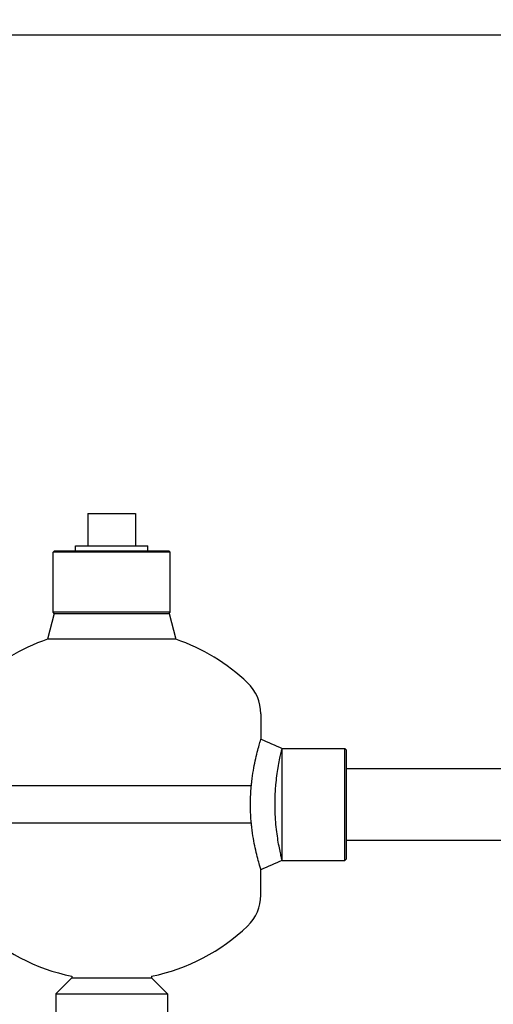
# Model space of a CAD drawing. Header units: inches. Extents: x 24 to 1128, y -69 to 748.
# Tile 78 of 256: x 114.91 to 120.46, y 326.12 to 337.66. Entities that reach past the tile are written whole.
import ezdxf

# ---------------------------------------------------------------- set-up
doc = ezdxf.new("R2010")
doc.units = ezdxf.units.IN
doc.header["$LTSCALE"] = 32
doc.header["$MEASUREMENT"] = 0
doc.layers.add('Dimension (ANSI)', color=7, linetype='Continuous', lineweight=25)
doc.layers.add('Visible (ANSI)', color=7, linetype='Continuous', lineweight=30)
doc.styles.add('Note Text (ANSI)', font='tahoma.ttf')
doc.dimstyles.new('SB Fraction-16 (ANSI)', dxfattribs={"dimscale": 32, "dimtxt": 0.125, "dimasz": 0.098425, "dimexe": 0.125, "dimexo": 0.0625, "dimgap": 0.031496, "dimtad": 0, "dimtih": 1, "dimtoh": 1, "dimdec": 4, "dimrnd": 1e-08, "dimzin": 0, "dimdsep": 46, "dimlunit": 5, "dimtxsty": 'Note Text (ANSI)', "dimcen": 0.09, "dimdle": 0.393701, "dimclrd": 256, "dimclre": 256, "dimclrt": 256, "dimadec": 0, "dimazin": 3, "dimtfac": 0.96, "dimtofl": 0, "dimtmove": 0, "dimatfit": 3, "dimfxl": 1, "dimfrac": 2, "dimtolj": 1, "dimtzin": 12, "dimlwd": -1, "dimlwe": -1, "dimarcsym": 0})

# ---------------------------------------------------------------- blocks, each defined once
blk = doc.blocks.new('*D15')
at = {"layer": 'Defpoints', "color": 0, "transparency": 16777216}
for p in [(157.29, 468.984), (65.957, 162.272), (120.165, 162.272)]:
    blk.add_point(p, dxfattribs=at)
at = {"layer": 'Dimension (ANSI)', "transparency": 16777216}
for p, q in [((155.29, 468.984), (61.957, 468.984)), ((65.957, 465.834), (65.957, 331.661)), ((65.957, 165.422), (65.957, 324.595)), ((118.165, 162.272), (61.957, 162.272))]:
    blk.add_line(p, q, dxfattribs=at)
for points in [[(65.432, 465.834), (66.482, 465.834), (65.957, 468.984)], [(65.432, 165.422), (66.482, 165.422), (65.957, 162.272)]]:
    blk.add_solid(points, dxfattribs=at)
at = {"layer": 'Dimension (ANSI)', "transparency": 16777216, "insert": (53.754, 330.653), "char_height": 4, "attachment_point": 1, "style": 'Note Text (ANSI)'}
blk.add_mtext('\\A1;306 11/16', dxfattribs=at)

msp = doc.modelspace()

# ---------------------------------------------------------------- linework, layer by layer
at = {"layer": 'Visible (ANSI)'}
for p, q in [((109.41537, 337.48367), (126.82162, 337.48367)), ((115.70574, 331.87267), (116.26574, 331.87267)), ((115.70574, 331.87267), (115.70574, 331.49267)), ((116.26574, 331.87267), (116.26574, 331.49267)), ((115.31387, 331.43267), (115.29824, 331.41704)), ((116.67324, 331.41704), (115.29824, 331.41704)), ((115.29824, 330.71392), (115.29824, 331.41704)), ((115.31387, 331.43267), (116.65762, 331.43267)), ((115.56046, 331.49267), (116.41103, 331.49267)), ((115.56233, 331.43267), (115.56046, 331.49267)), ((116.40915, 331.43267), (116.41103, 331.49267)), ((116.65762, 331.43267), (116.67324, 331.41704)), ((116.67324, 330.71392), (116.67324, 331.41704)), ((115.31221, 330.69995), (115.23154, 330.39731)), ((116.67324, 330.71392), (115.29824, 330.71392)), ((115.31221, 330.69995), (115.29824, 330.71392)), ((115.31221, 330.69995), (115.98574, 330.69995)), ((115.98574, 330.69995), (116.65928, 330.69995)), ((116.65928, 330.69995), (116.67324, 330.71392)), ((116.65928, 330.69995), (116.73995, 330.39731)), ((115.98574, 330.39731), (115.23154, 330.39731)), ((116.73995, 330.39731), (115.98574, 330.39731)), ((117.73574, 329.52426), (117.73574, 329.22616)), ((117.98543, 329.11711), (117.98574, 329.11742)), ((117.98574, 327.80492), (117.98574, 329.11742)), ((117.98574, 329.11742), (118.72012, 329.11742)), ((118.72012, 327.80492), (118.72012, 329.11742)), ((118.73574, 329.10179), (118.72012, 329.11742)), ((118.73574, 329.10179), (118.73574, 327.82054)), ((118.73574, 328.88117), (126.82162, 328.88117)), ((114.23574, 328.68174), (117.62412, 328.68174)), ((114.23574, 328.68174), (117.62412, 328.68174)), ((117.62412, 328.2406), (114.23574, 328.2406)), ((117.62412, 328.2406), (114.23574, 328.2406)), ((118.73574, 328.04117), (126.82162, 328.04117)), ((118.73574, 327.82054), (118.72012, 327.80492)), ((117.73574, 327.39808), (117.73574, 327.69618)), ((117.98543, 327.80523), (117.98574, 327.80492)), ((117.98574, 327.80492), (118.72012, 327.80492)), ((115.51699, 326.42717), (115.32949, 326.23967)), ((115.51699, 326.44664), (115.51699, 326.42717)), ((115.51699, 326.42717), (116.45449, 326.42717)), ((116.45449, 326.44664), (116.45449, 326.42717)), ((116.45449, 326.42717), (116.64199, 326.23967)), ((115.32949, 326.23967), (116.64199, 326.23967)), ((115.32949, 326.23967), (115.32949, 325.50529)), ((116.64199, 326.23967), (116.64199, 325.50529))]:
    msp.add_line(p, q, dxfattribs=at)
for centre, radius, start, end in [((115.98574, 328.20961), 2.31406, 109.021437, 133.555837), ((115.98574, 328.20961), 2.31406, 46.444163, 70.978563), ((117.23574, 329.52426), 0.5, 0, 46.444163), ((117.23574, 327.39808), 0.5, 313.555837, 0), ((115.98574, 328.71273), 2.31406, 226.444163, 258.312958), ((115.98574, 328.71273), 2.31406, 281.687042, 313.555837)]:
    msp.add_arc(centre, radius, start, end, dxfattribs=at)
for points, knots in [([(117.62412, 328.68174), (117.62572, 328.69835), (117.62748, 328.71485), (117.63979, 328.81979), (117.65475, 328.90301), (117.67716, 329.00758), (117.68536, 329.04228), (117.70113, 329.10486), (117.70869, 329.13274), (117.72152, 329.17845), (117.72679, 329.19633), (117.73391, 329.22019), (117.73574, 329.22616), (117.73574, 329.22616)], [0.54292052, 0.54292052, 0.54292052, 0.54292052, 0.66548259, 0.66548259, 1.33096518, 1.33096518, 1.67897165, 1.67897165, 2.02697813, 2.02697813, 2.3749846, 2.3749846, 2.72299108, 2.72299108, 2.72299108, 2.72299108]), ([(117.90678, 328.61898), (117.9083, 328.64247), (117.91008, 328.66585), (117.91894, 328.76356), (117.92876, 328.83381), (117.94393, 328.92403), (117.94973, 328.955), (117.9609, 329.01061), (117.96627, 329.03526), (117.97538, 329.07551), (117.97912, 329.09115), (117.98415, 329.11196), (117.98543, 329.11711), (117.98543, 329.11711)], [0.38853944, 0.38853944, 0.38853944, 0.38853944, 0.56065884, 0.56065884, 1.12131767, 1.12131767, 1.43272868, 1.43272868, 1.74413969, 1.74413969, 2.05555069, 2.05555069, 2.3669617, 2.3669617, 2.3669617, 2.3669617]), ([(117.61345, 328.46117), (117.61345, 328.47816), (117.61364, 328.49498), (117.61403, 328.5121), (117.61509, 328.5594), (117.61771, 328.60733), (117.62149, 328.65255)], [0.9579138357, 0.9579138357, 0.9579138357, 0.9579138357, 0.9690981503, 0.9690981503, 0.9690981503, 1, 1, 1, 1]), ([(117.62412, 328.2406), (117.62318, 328.25039), (117.62229, 328.26022), (117.62147, 328.27006), (117.61883, 328.3016), (117.61675, 328.33443), (117.61539, 328.36746), (117.61409, 328.39886), (117.61345, 328.43006), (117.61345, 328.46117)], [0.909157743, 0.909157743, 0.909157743, 0.909157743, 0.915886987, 0.915886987, 0.915886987, 0.9374320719, 0.9374320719, 0.9374320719, 0.9579138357, 0.9579138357, 0.9579138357, 0.9579138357]), ([(117.98543, 327.80523), (117.98543, 327.80523), (117.98423, 327.81004), (117.97951, 327.82954), (117.97599, 327.84423), (117.96737, 327.88212), (117.96227, 327.90535), (117.95157, 327.95786), (117.94598, 327.98714), (117.93052, 328.07657), (117.92011, 328.14863), (117.90565, 328.30277), (117.90179, 328.38486), (117.90179, 328.46117)], [7.09954185, 7.09954185, 7.09954185, 7.09954185, 7.40022443, 7.40022443, 7.70090702, 7.70090702, 8.0015896, 8.0015896, 8.30227219, 8.30227219, 8.88371625, 8.88371625, 9.4651603, 9.4651603, 9.4651603, 9.4651603]), ([(117.73574, 327.69618), (117.73574, 327.69618), (117.73391, 327.70215), (117.72679, 327.72601), (117.72152, 327.74389), (117.70869, 327.7896), (117.70113, 327.81748), (117.68536, 327.88006), (117.67716, 327.91476), (117.65475, 328.01933), (117.63979, 328.10255), (117.62748, 328.20749), (117.62572, 328.22399), (117.62412, 328.2406)], [8.16897323, 8.16897323, 8.16897323, 8.16897323, 8.5169797, 8.5169797, 8.86498617, 8.86498617, 9.21299265, 9.21299265, 9.56099912, 9.56099912, 10.22648171, 10.22648171, 10.34904441, 10.34904441, 10.34904441, 10.34904441])]:
    msp.add_open_spline(points, degree=3, knots=knots, dxfattribs=at)
for points in [[(117.73574, 329.22616), (117.81897, 329.1898), (117.90221, 329.15346), (117.98543, 329.11711)], [(117.62149, 328.65255), (117.62231, 328.66231), (117.62319, 328.67204), (117.62412, 328.68174)], [(117.90179, 328.46117), (117.90179, 328.51216), (117.90351, 328.56589), (117.90678, 328.61898)], [(117.98543, 327.80523), (117.90221, 327.76888), (117.81897, 327.73254), (117.73574, 327.69618)]]:
    msp.add_open_spline(points, degree=3, dxfattribs=at)

# ---------------------------------------------------------------- dimensions: what is measured, and where the dimension line sits
at = {"layer": 'Dimension (ANSI)'}
dim = msp.add_linear_dim(base=(65.95681, 162.27197), p1=(157.29037, 468.98367), p2=(120.16537, 162.27197), angle=270, dimstyle='SB Fraction-16 (ANSI)', override={"dimgap": 0.031496, "dimdec": 4, "dimtol": 0, "dimlim": 0, "dimtp": 0, "dimtm": 0, "dimtdec": 2, "dimatfit": 1}, dxfattribs=at)
dim.commit()
dim.dimension.update_dxf_attribs({"geometry": '*D15', "text_midpoint": (65.95681, 328.12782), "dimtype": 160})

doc.saveas('drawing.dxf')
